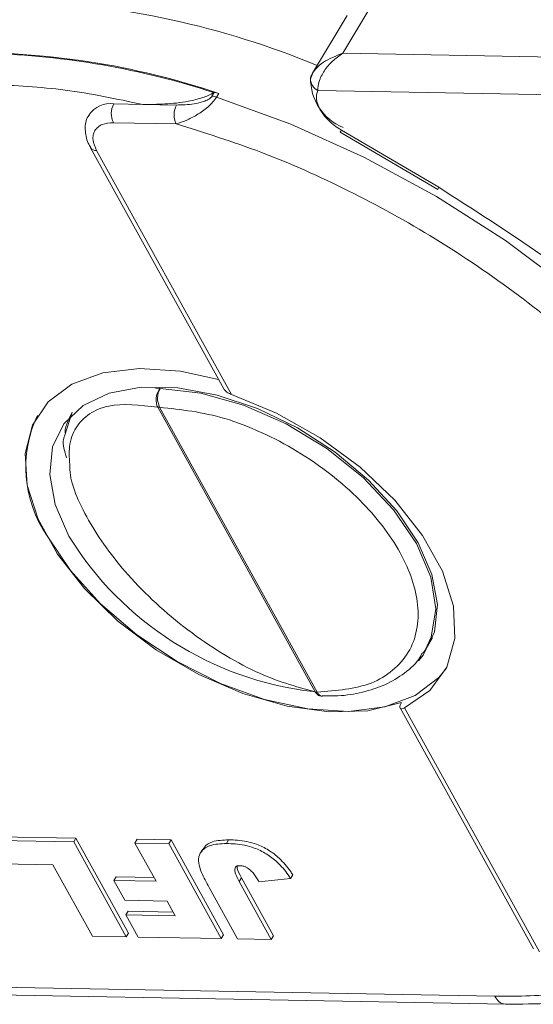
# Model space of a CAD drawing. Header units: millimetres. Extents: x 8853 to 11418, y 45 to 1005.
# Tile 93 of 256: x 9679 to 9696, y 675 to 707. Entities that reach past the tile are written whole.
import ezdxf

# ---------------------------------------------------------------- set-up
doc = ezdxf.new("R2010")
doc.units = ezdxf.units.MM

msp = doc.modelspace()

# ---------------------------------------------------------------- linework, layer by layer
at = {"color": 7, "linetype": 'Continuous', "lineweight": 15}
for p, q in [((9689.462, 705.767), (9690.408, 707.338)), ((9689.611, 706.995), (9688.482, 705.12)), ((9717.544, 705.252), (9689.462, 705.767)), ((9688.501, 705.15), (9688.415, 704.937)), ((9685.283, 704.492), (9685.21, 704.371)), ((9685.268, 704.492), (9685.283, 704.492)), ((9685.433, 704.465), (9685.36, 704.344)), ((9688.651, 704.56), (9717.521, 704.03)), ((9682.958, 704.107), (9682.015, 704.124)), ((9684.056, 704.087), (9682.958, 704.107)), ((9682.004, 703.513), (9684.045, 703.476)), ((9689.381, 703.203), (9692.554, 701.343)), ((9689.418, 703.274), (9692.591, 701.413)), ((9681.262, 702.7), (9685.594, 694.867)), ((9685.841, 694.682), (9681.458, 702.607)), ((9692.591, 701.413), (9692.988, 701.148)), ((9692.554, 701.343), (9692.554, 701.343)), ((9683.371, 694.89), (9683.522, 694.876)), ((9680.662, 694.11), (9680.416, 693.33)), ((9683.447, 694.272), (9688.568, 685.012)), ((9683.508, 694.266), (9688.63, 685.005)), ((9692.14, 686.373), (9692.388, 686.786)), ((9692.14, 686.373), (9692.085, 686.286)), ((9691.33, 684.495), (9695.663, 676.663)), ((9695.859, 676.569), (9691.476, 684.494)), ((9677.991, 680.312), (9680.785, 680.261)), ((9677.918, 680.191), (9680.712, 680.14)), ((9680.712, 680.14), (9680.785, 680.261)), ((9680.712, 680.14), (9682.419, 677.053)), ((9680.785, 680.261), (9682.492, 677.174)), ((9682.778, 680.224), (9682.706, 680.103)), ((9682.706, 680.103), (9683.805, 680.083)), ((9683.393, 678.86), (9682.706, 680.103)), ((9682.778, 680.224), (9683.878, 680.204)), ((9683.805, 680.083), (9683.878, 680.204)), ((9683.805, 680.083), (9685.512, 676.996)), ((9683.878, 680.204), (9685.585, 677.117)), ((9685.752, 680.209), (9685.679, 680.088)), ((9684.915, 679.906), (9684.842, 679.785)), ((9680.034, 679.398), (9678.339, 679.429)), ((9681.32, 677.073), (9680.034, 679.398)), ((9682.092, 679.006), (9682.019, 678.886)), ((9682.092, 679.006), (9683.325, 678.984)), ((9687.84, 679.068), (9687.767, 678.947)), ((9682.374, 678.244), (9682.019, 678.886)), ((9682.019, 678.886), (9683.393, 678.86)), ((9686.095, 678.855), (9686.167, 678.976)), ((9686.095, 678.855), (9687.139, 676.966)), ((9686.167, 678.976), (9687.212, 677.087)), ((9686.739, 678.839), (9687.767, 678.947)), ((9686.04, 676.986), (9685.116, 678.657)), ((9683.748, 678.219), (9682.374, 678.244)), ((9684.014, 677.738), (9683.748, 678.219)), ((9682.484, 677.888), (9682.411, 677.767)), ((9682.81, 677.046), (9682.411, 677.767)), ((9682.411, 677.767), (9684.014, 677.738)), ((9682.484, 677.888), (9683.945, 677.861)), ((9682.419, 677.053), (9681.32, 677.073)), ((9682.492, 677.174), (9682.419, 677.053)), ((9685.585, 677.117), (9685.512, 676.996)), ((9687.212, 677.087), (9687.139, 676.966)), ((9685.512, 676.996), (9682.81, 677.046)), ((9687.139, 676.966), (9686.04, 676.986)), ((9694.413, 675.122), (9665.543, 675.651)), ((9666.226, 675.386), (9694.761, 674.862))]:
    msp.add_line(p, q, dxfattribs=at)
at = {"color": 7, "linetype": 'Continuous', "lineweight": 15, "flags": 128}
for points in [[(9685.36, 704.344), (9687.777, 703.464), (9690.174, 702.382), (9692.513, 701.116), (9694.759, 699.683), (9696.877, 698.107), (9698.837, 696.411), (9700.606, 694.622), (9702.16, 692.765), (9703.473, 690.87), (9704.526, 688.965), (9705.304, 687.08), (9705.793, 685.243), (9705.987, 683.482), (9705.883, 681.824), (9705.483, 680.294), (9704.904, 679.097)], [(9691.376, 684.675), (9690.285, 684.404), (9689.026, 684.362), (9687.652, 684.55), (9686.218, 684.961), (9684.784, 685.577), (9683.409, 686.374), (9682.15, 687.318), (9681.06, 688.37), (9680.182, 689.487), (9679.554, 690.623), (9679.202, 691.73), (9679.139, 692.763), (9679.368, 693.68), (9679.881, 694.442), (9680.655, 695.018), (9681.659, 695.384), (9682.852, 695.525), (9684.184, 695.436), (9685.427, 695.168)], [(9680.559, 690.073), (9680.111, 691.104), (9679.932, 692.085), (9680.028, 692.974), (9680.395, 693.731), (9681.017, 694.325), (9681.868, 694.727), (9682.91, 694.922), (9684.097, 694.9), (9685.377, 694.663), (9686.695, 694.22), (9687.993, 693.592), (9689.214, 692.805), (9690.306, 691.895), (9691.219, 690.9), (9691.914, 689.864), (9692.362, 688.833), (9692.542, 687.852), (9692.446, 686.963), (9692.079, 686.206), (9691.929, 686.022)], [(9683.522, 694.876), (9684.843, 694.724), (9686.233, 694.333), (9687.623, 693.724), (9688.942, 692.926), (9690.126, 691.98), (9691.115, 690.932), (9691.861, 689.835), (9692.326, 688.743), (9692.487, 687.71), (9692.337, 686.788), (9692.14, 686.373)], [(9691.476, 684.494), (9692.3, 685.059), (9692.853, 685.822), (9693.111, 686.751), (9693.061, 687.805), (9692.707, 688.938), (9692.063, 690.102), (9691.158, 691.245), (9690.031, 692.319), (9688.731, 693.276), (9687.313, 694.075), (9685.841, 694.682)], [(9679.854, 690.086), (9680.606, 688.959), (9681.589, 687.873), (9682.763, 686.873), (9684.079, 686), (9685.483, 685.289), (9686.918, 684.77), (9688.325, 684.464), (9689.646, 684.383), (9690.828, 684.53), (9691.822, 684.901), (9692.587, 685.479), (9692.829, 685.772)], [(9688.798, 684.876), (9688.806, 684.876), (9688.806, 684.876)]]:
    msp.add_lwpolyline(points, dxfattribs=at)
at = {"color": 7, "linetype": 'Continuous', "lineweight": 15}
for centre, radius, start, end in [((9677.877, 679.357), 28.151, 67.5371, 87.804), ((9677.336, 680.395), 25.395, 71.4087, 91.0234), ((9677.157, 679.571), 26.208, 71.9714, 88.2611), ((9688.709, 704.922), 0.294, 149.1512, 176.8961), ((9688.84, 704.941), 0.425, 180.3829, 243.5499), ((9690.11, 704.927), 1.692, 178.483, 248.0648), ((9685.194, 703.844), 0.528, 71.6419, 88.2358), ((9685.267, 703.965), 0.528, 71.6419, 88.2358), ((9681.905, 703.282), 0.849, 82.6007, 144.4856), ((9682.599, 703.808), 0.664, 151.5519, 206.3409), ((9684.64, 703.77), 0.664, 151.5519, 206.3409), ((9689.758, 703.052), 0.406, 146.9839, 158.2086), ((9681.441, 702.824), 0.218, 215.3239, 274.512), ((9692.931, 701.192), 0.406, 146.9839, 158.2086), ((9684.109, 694.558), 0.668, 151.5069, 205.9754), ((9683.513, 694.618), 0.352, 259.0562, 269.1925), ((9683.068, 692.315), 3.913, 154.4601, 214.7449), ((9689.727, 695.726), 10.771, 211.6586, 263.4772), ((9688.635, 685.358), 0.352, 259.0562, 269.1925), ((9688.834, 685.096), 0.223, 203.9414, 260.7886), ((9694.811, 675.291), 0.432, 203.0401, 262.9637)]:
    msp.add_arc(centre, radius, start, end, dxfattribs=at)
for points, knots in [([(9688.456, 705.073), (9688.495, 705.135), (9688.58, 705.273), (9688.896, 705.548), (9689.24, 705.681), (9689.462, 705.767)], [0, 0, 0, 0, 0.2270668, 0.5015953, 1, 1, 1, 1]), ([(9689.462, 705.767), (9689.347, 705.686), (9689.117, 705.525), (9688.851, 705.199), (9688.675, 704.85), (9688.659, 704.653), (9688.651, 704.56)], [0, 0, 0, 0, 0.2515188, 0.5017844, 0.7656323, 1, 1, 1, 1]), ([(9682.958, 704.107), (9683.196, 704.107), (9683.675, 704.107), (9684.258, 704.169), (9684.676, 704.259), (9684.891, 704.321), (9685.093, 704.395), (9685.209, 704.459), (9685.268, 704.492)], [0, 0, 0, 0, 0.3267332, 0.6580016, 0.7533566, 0.8496275, 0.9236027, 1, 1, 1, 1]), ([(9685.36, 704.344), (9685.323, 704.292), (9685.247, 704.181), (9685.08, 704.024), (9684.9, 703.883), (9684.659, 703.726), (9684.362, 703.575), (9684.151, 703.509), (9684.045, 703.476)], [0, 0, 0, 0, 0.119802, 0.251168, 0.367952, 0.501326, 0.749781, 1, 1, 1, 1]), ([(9685.21, 704.371), (9685.204, 704.362), (9685.191, 704.343), (9685.152, 704.306), (9685.068, 704.25), (9684.883, 704.175), (9684.524, 704.095), (9684.243, 704.09), (9684.056, 704.087)], [0, 0, 0, 0, 0.0289197, 0.0588409, 0.1265215, 0.2522718, 0.5028113, 1, 1, 1, 1]), ([(9688.723, 703.948), (9688.761, 703.885), (9688.838, 703.761), (9689.004, 703.581), (9689.196, 703.413), (9689.344, 703.32), (9689.418, 703.274)], [0, 0, 0, 0, 0.249887, 0.499995, 0.749887, 1, 1, 1, 1]), ([(9681.223, 703.767), (9681.209, 703.75), (9681.102, 703.624), (9681.071, 703.285), (9681.13, 702.941), (9681.241, 702.751), (9681.271, 702.701)], [0, 0, 0, 0, 0.059964, 0.452251, 0.857198, 1, 1, 1, 1]), ([(9681.458, 702.607), (9681.408, 702.723), (9681.33, 702.902), (9681.343, 703.116), (9681.398, 703.26), (9681.5, 703.377), (9681.683, 703.488), (9681.877, 703.503), (9682.004, 703.513)], [0, 0, 0, 0, 0.239443, 0.369607, 0.5, 0.630164, 0.760557, 1, 1, 1, 1]), ([(9684.045, 703.476), (9684.965, 703.187), (9686.838, 702.6), (9689.683, 701.33), (9692.506, 699.773), (9695.205, 697.941), (9697.679, 695.904), (9699.831, 693.74), (9701.638, 691.531), (9702.527, 690.052), (9702.964, 689.326)], [0, 0, 0, 0, 0.1198431, 0.2439998, 0.3712085, 0.5, 0.6287915, 0.7560002, 0.8801569, 1, 1, 1, 1]), ([(9692.988, 701.148), (9694.129, 700.425), (9696.573, 698.876), (9699.857, 696.024), (9702.702, 692.865), (9704.777, 689.839), (9705.527, 687.952), (9705.853, 687.132)], [0, 0, 0, 0, 0.1900791, 0.4070523, 0.6240255, 0.8366132, 1, 1, 1, 1]), ([(9683.447, 694.272), (9683.428, 694.315), (9683.401, 694.381), (9683.392, 694.49), (9683.397, 694.594), (9683.423, 694.699), (9683.467, 694.801), (9683.503, 694.85), (9683.522, 694.876)], [0, 0, 0, 0, 0.24166, 0.368694, 0.499829, 0.705384, 0.84166, 1, 1, 1, 1]), ([(9685.599, 694.869), (9685.607, 694.852), (9685.633, 694.801), (9685.717, 694.734), (9685.801, 694.699), (9685.841, 694.682)], [0, 0, 0, 0, 0.203309, 0.617373, 1, 1, 1, 1]), ([(9680.59, 692.323), (9680.573, 692.55), (9680.537, 693.04), (9680.76, 693.628), (9681.195, 694.075), (9681.999, 694.427), (9682.876, 694.333), (9683.447, 694.272)], [0, 0, 0, 0, 0.151946, 0.327722, 0.504124, 0.677381, 1, 1, 1, 1]), ([(9680.432, 693.436), (9680.432, 693.438), (9680.43, 693.577), (9680.512, 693.802), (9680.613, 694.007), (9680.663, 694.11)], [0, 0, 0, 0, 0.0086489, 0.5056038, 1, 1, 1, 1]), ([(9683.508, 694.266), (9684.207, 694.189), (9685.281, 694.07), (9686.826, 693.468), (9687.997, 692.855), (9689.088, 692.102), (9690.317, 691.016), (9691.453, 689.537), (9691.946, 688.07), (9691.906, 687.007), (9691.634, 686.279), (9691.124, 685.697), (9690.22, 685.14), (9689.257, 685.058), (9688.63, 685.005)], [0, 0, 0, 0, 0.119771, 0.184208, 0.25, 0.315792, 0.380229, 0.5, 0.619771, 0.684208, 0.75, 0.815792, 0.880229, 1, 1, 1, 1]), ([(9680.416, 693.33), (9680.402, 693.294), (9680.33, 693.098), (9680.414, 692.834), (9680.484, 692.618)], [0, 0, 0, 0, 0.183496, 1, 1, 1, 1]), ([(9688.568, 685.012), (9687.933, 685.19), (9686.956, 685.463), (9685.518, 686.26), (9684.417, 687.01), (9683.381, 687.877), (9682.197, 689.075), (9681.111, 690.602), (9680.594, 691.81), (9680.59, 692.295), (9680.59, 692.323)], [0, 0, 0, 0, 0.19271, 0.296202, 0.401573, 0.50657, 0.609032, 0.798666, 0.9883, 1, 1, 1, 1]), ([(9688.8, 684.89), (9688.935, 684.885), (9689.362, 684.87), (9690.022, 684.97), (9690.769, 685.19), (9691.418, 685.562), (9691.865, 685.932), (9692.019, 686.218), (9692.056, 686.288)], [0, 0, 0, 0, 0.093633, 0.294496, 0.499289, 0.709533, 0.929459, 1, 1, 1, 1]), ([(9688.731, 684.886), (9688.721, 684.887), (9688.693, 684.891), (9688.632, 684.924), (9688.594, 684.977), (9688.568, 685.012)], [0, 0, 0, 0, 0.144463, 0.439263, 1, 1, 1, 1]), ([(9688.732, 684.89), (9688.754, 684.881), (9688.779, 684.872), (9688.804, 684.876), (9688.806, 684.877)], [0, 0, 0, 0, 0.915848, 1, 1, 1, 1]), ([(9691.476, 684.494), (9691.445, 684.482), (9691.383, 684.459), (9691.329, 684.48), (9691.317, 684.54), (9691.34, 684.612), (9691.368, 684.66), (9691.376, 684.675)], [0, 0, 0, 0, 0.238951, 0.478398, 0.703727, 0.911587, 1, 1, 1, 1]), ([(9685.116, 678.657), (9685.072, 678.739), (9684.942, 678.982), (9684.786, 679.328), (9684.761, 679.666), (9684.895, 679.885), (9685.177, 680.068), (9685.49, 680.081), (9685.679, 680.088)], [0, 0, 0, 0, 0.11362, 0.335894, 0.475067, 0.614217, 0.767404, 1, 1, 1, 1]), ([(9684.928, 679.898), (9684.943, 679.93), (9684.998, 680.042), (9685.257, 680.185), (9685.566, 680.2), (9685.752, 680.209)], [0, 0, 0, 0, 0.132075, 0.476711, 1, 1, 1, 1]), ([(9685.679, 680.088), (9685.774, 680.085), (9686.061, 680.074), (9686.508, 679.996), (9686.987, 679.763), (9687.38, 679.459), (9687.621, 679.171), (9687.741, 678.986), (9687.767, 678.947)], [0, 0, 0, 0, 0.128183, 0.3875359, 0.5496914, 0.711944, 0.9385219, 1, 1, 1, 1]), ([(9685.752, 680.209), (9685.847, 680.206), (9686.134, 680.195), (9686.581, 680.117), (9687.06, 679.884), (9687.453, 679.58), (9687.693, 679.292), (9687.814, 679.107), (9687.84, 679.068)], [0, 0, 0, 0, 0.128183, 0.387536, 0.549691, 0.711944, 0.938522, 1, 1, 1, 1]), ([(9686.095, 678.855), (9686.051, 678.938), (9685.988, 679.06), (9685.946, 679.207), (9685.954, 679.289), (9685.994, 679.34), (9686.057, 679.363), (9686.108, 679.365), (9686.132, 679.366)], [0, 0, 0, 0, 0.372716, 0.548628, 0.683692, 0.793503, 0.903383, 1, 1, 1, 1]), ([(9686.027, 679.381), (9686.027, 679.349), (9686.03, 679.224), (9686.109, 679.082), (9686.167, 678.976)], [0, 0, 0, 0, 0.252154, 1, 1, 1, 1]), ([(9686.132, 679.366), (9686.153, 679.365), (9686.19, 679.363), (9686.249, 679.35), (9686.29, 679.335), (9686.314, 679.323), (9686.317, 679.321)], [0, 0, 0, 0, 0.364246, 0.622323, 0.945339, 1, 1, 1, 1]), ([(9686.317, 679.321), (9686.367, 679.29), (9686.466, 679.226), (9686.576, 679.1), (9686.662, 678.971), (9686.713, 678.883), (9686.739, 678.839)], [0, 0, 0, 0, 0.243238, 0.486568, 0.742114, 1, 1, 1, 1]), ([(9694.413, 675.122), (9695.185, 675.127), (9696.494, 675.136), (9697.634, 675.384), (9698.102, 675.485)], [0, 0, 0, 0, 0.5893002, 1, 1, 1, 1]), ([(9694.758, 674.868), (9695.256, 674.87), (9696.31, 674.872), (9697.416, 674.969), (9697.996, 675.094), (9698.084, 675.113)], [0, 0, 0, 0, 0.431113, 0.912775, 1, 1, 1, 1])]:
    msp.add_open_spline(points, degree=3, knots=knots, dxfattribs=at)
for points in [[(9682.958, 704.107), (9682.108, 704.285), (9680.408, 704.64), (9678.818, 704.717), (9678.024, 704.755)], [(9688.651, 704.56), (9688.624, 704.469), (9688.571, 704.288), (9688.672, 704.061), (9688.723, 703.948)]]:
    msp.add_open_spline(points, degree=3, dxfattribs=at)

doc.saveas('drawing.dxf')
